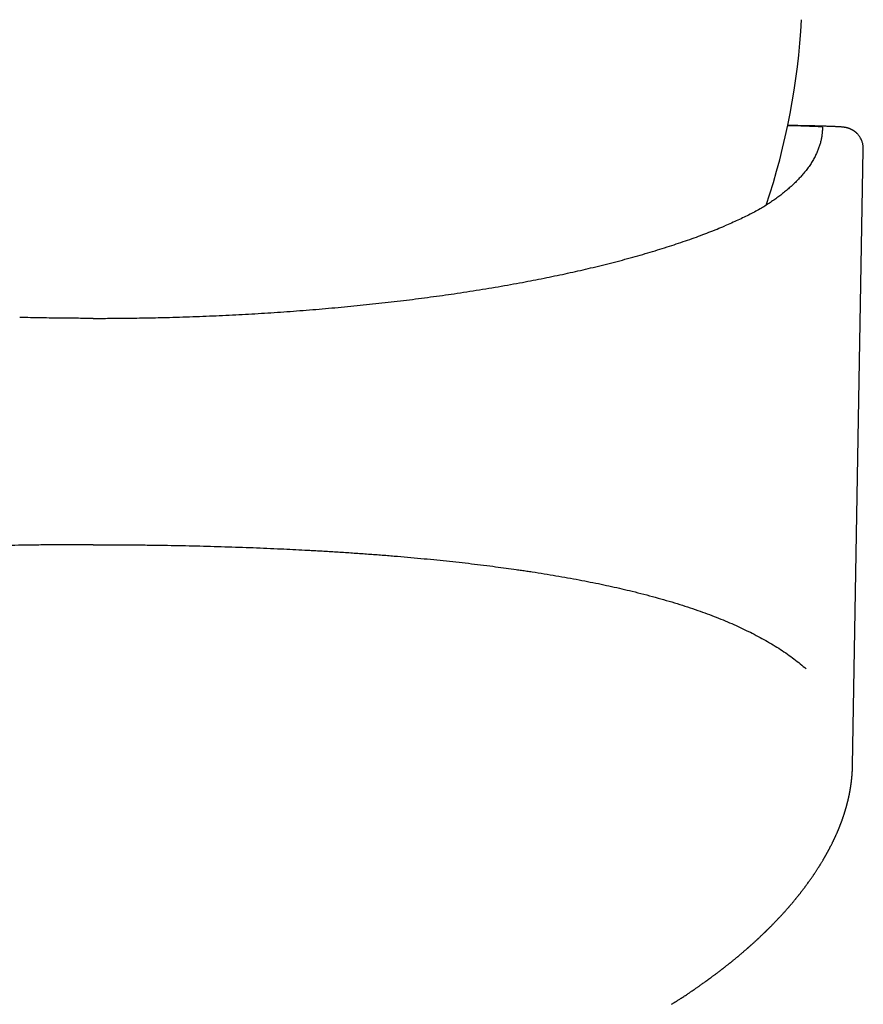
# Model space of a CAD drawing. Header units: millimetres. Extents: x 8 to 612, y 12 to 565.
# Tile 5 of 11: x 317 to 349, y 222 to 259. Entities that reach past the tile are written whole.
import ezdxf

# ---------------------------------------------------------------- set-up
doc = ezdxf.new("R2010")
doc.units = ezdxf.units.MM

msp = doc.modelspace()

# ---------------------------------------------------------------- linework, layer by layer
at = {"color": 7, "linetype": 'Continuous', "lineweight": 30}
for p, q in [((348.135, 230.777), (348.54, 253.998)), ((348.132, 230.781), (348.132, 230.777))]:
    msp.add_line(p, q, dxfattribs=at)
for centre, radius, start, end in [((319.5, 260.353), 26.75, 341.5933, 356.8927), ((345.756, 240.666), 14.232, 84.9907, 90.2741)]:
    msp.add_arc(centre, radius, start, end, dxfattribs=at)
for points, knots in [([(348.205, 254.695), (348.196, 254.701), (348.179, 254.712), (348.155, 254.728), (348.131, 254.742), (348.108, 254.754), (348.086, 254.765), (348.064, 254.775), (348.044, 254.784), (348.025, 254.792), (348.006, 254.799), (347.988, 254.805), (347.97, 254.811), (347.953, 254.816), (347.937, 254.82), (347.921, 254.824), (347.905, 254.828), (347.889, 254.832), (347.873, 254.835), (347.857, 254.838), (347.841, 254.84), (347.824, 254.843), (347.805, 254.845), (347.784, 254.848), (347.757, 254.851), (347.725, 254.854), (347.688, 254.857), (347.65, 254.859), (347.611, 254.862), (347.57, 254.864), (347.527, 254.866), (347.482, 254.868), (347.436, 254.871), (347.388, 254.872), (347.338, 254.874), (347.285, 254.876), (347.23, 254.878), (347.174, 254.88), (347.114, 254.882), (347.053, 254.884), (346.988, 254.886), (346.922, 254.887), (346.853, 254.889), (346.782, 254.891), (346.708, 254.893), (346.632, 254.895), (346.553, 254.896), (346.472, 254.898), (346.389, 254.9), (346.303, 254.902), (346.214, 254.903), (346.123, 254.905), (346.03, 254.907), (345.935, 254.909), (345.836, 254.91), (345.755, 254.912), (345.705, 254.912), (345.69, 254.913)], [0, 0, 0, 0, 0.003586, 0.007101, 0.010586, 0.014065, 0.017565, 0.021115, 0.02475, 0.02851, 0.032438, 0.036583, 0.040995, 0.045736, 0.050872, 0.056484, 0.062665, 0.069532, 0.077229, 0.08594, 0.095914, 0.107497, 0.121207, 0.137899, 0.159211, 0.189326, 0.222785, 0.253215, 0.281618, 0.311769, 0.340458, 0.368261, 0.395497, 0.422343, 0.448908, 0.475261, 0.501453, 0.527517, 0.553479, 0.579358, 0.60517, 0.630926, 0.656635, 0.682303, 0.707938, 0.733543, 0.759124, 0.784683, 0.810222, 0.835745, 0.861253, 0.886748, 0.912232, 0.937705, 0.963169, 0.988625, 1, 1, 1, 1]), ([(346.998, 254.831), (346.997, 254.83), (346.997, 254.828), (346.997, 254.826), (346.997, 254.825)], [0, 0, 0, 0, 0.559673, 1, 1, 1, 1]), ([(346.997, 254.825), (346.997, 254.823), (346.997, 254.821), (346.997, 254.818), (346.998, 254.817)], [0, 0, 0, 0, 0.5596234, 1, 1, 1, 1]), ([(346.999, 254.844), (346.999, 254.843), (346.999, 254.842), (346.998, 254.834), (346.998, 254.831)], [0, 0, 0, 0, 0.559352, 1, 1, 1, 1]), ([(346.998, 254.817), (346.998, 254.81), (346.999, 254.798), (346.999, 254.78), (346.999, 254.772)], [0, 0, 0, 0, 0.5592756, 1, 1, 1, 1]), ([(346.999, 254.772), (346.997, 254.727), (346.992, 254.635), (346.974, 254.498), (346.949, 254.361), (346.914, 254.225), (346.871, 254.088), (346.819, 253.952), (346.756, 253.811), (346.682, 253.666), (346.595, 253.517), (346.496, 253.368), (346.387, 253.22), (346.274, 253.081), (346.158, 252.95), (346.042, 252.828), (345.919, 252.707), (345.787, 252.586), (345.648, 252.465), (345.503, 252.348), (345.355, 252.234), (345.202, 252.122), (345.042, 252.011), (344.875, 251.901), (344.758, 251.828), (344.7, 251.792)], [0, 0, 0, 0, 0.044779, 0.089535, 0.134274, 0.179019, 0.223787, 0.268575, 0.313368, 0.362642, 0.411919, 0.461198, 0.51048, 0.559765, 0.600839, 0.641915, 0.682997, 0.724086, 0.765173, 0.806261, 0.845004, 0.883749, 0.922497, 0.961247, 1, 1, 1, 1]), ([(348.54, 254.001), (348.54, 254.008), (348.541, 254.021), (348.541, 254.036), (348.54, 254.048), (348.54, 254.057), (348.54, 254.064), (348.54, 254.071), (348.539, 254.081), (348.539, 254.094), (348.537, 254.11), (348.535, 254.132), (348.531, 254.165), (348.523, 254.208), (348.511, 254.258), (348.494, 254.312), (348.471, 254.37), (348.442, 254.428), (348.407, 254.486), (348.37, 254.537), (348.335, 254.578), (348.304, 254.61), (348.279, 254.634), (348.258, 254.652), (348.241, 254.667), (348.227, 254.678), (348.215, 254.687), (348.208, 254.692), (348.205, 254.694)], [0, 0, 0, 0, 0.051396, 0.093618, 0.12646, 0.149772, 0.163739, 0.174588, 0.190358, 0.206239, 0.223807, 0.244335, 0.283682, 0.331345, 0.387524, 0.451504, 0.515168, 0.591391, 0.663897, 0.732685, 0.79776, 0.838959, 0.87644, 0.910148, 0.933552, 0.955916, 0.97785, 1, 1, 1, 1]), ([(344.7, 251.792), (344.63, 251.753), (344.492, 251.677), (344.273, 251.563), (344.048, 251.451), (343.814, 251.341), (343.573, 251.232), (343.405, 251.16), (343.321, 251.125)], [0, 0, 0, 0, 0.168068, 0.335484, 0.502315, 0.668632, 0.834503, 1, 1, 1, 1]), ([(322.264, 247.671), (322.431, 247.675), (322.765, 247.685), (323.266, 247.702), (323.765, 247.721), (324.262, 247.742), (324.755, 247.766), (325.244, 247.792), (325.728, 247.82), (326.21, 247.85), (326.693, 247.883), (327.177, 247.918), (327.662, 247.956), (328.144, 247.996), (328.623, 248.038), (329.1, 248.083), (329.573, 248.13), (330.043, 248.179), (330.51, 248.23), (330.973, 248.284), (331.432, 248.339), (331.888, 248.397), (332.339, 248.458), (332.787, 248.52), (333.245, 248.586), (333.712, 248.657), (334.189, 248.733), (334.66, 248.811), (335.125, 248.892), (335.571, 248.973), (335.996, 249.053), (336.403, 249.132), (336.804, 249.214), (337.2, 249.297), (337.59, 249.383), (337.974, 249.47), (338.365, 249.562), (338.761, 249.658), (339.163, 249.76), (339.557, 249.864), (339.943, 249.97), (340.321, 250.078), (340.691, 250.188), (341.053, 250.3), (341.406, 250.414), (341.751, 250.53), (342.085, 250.646), (342.409, 250.764), (342.722, 250.883), (343.027, 251.003), (343.223, 251.084), (343.321, 251.125)], [0, 0, 0, 0, 0.019669, 0.039338, 0.059007, 0.078676, 0.098345, 0.117663, 0.136981, 0.156299, 0.175616, 0.195329, 0.215041, 0.234753, 0.254465, 0.274177, 0.293889, 0.313601, 0.333312, 0.353024, 0.372736, 0.392448, 0.41216, 0.431872, 0.451584, 0.473267, 0.49495, 0.516634, 0.538317, 0.56, 0.579712, 0.599424, 0.619136, 0.638849, 0.658561, 0.678273, 0.697985, 0.719668, 0.741351, 0.763034, 0.784717, 0.806401, 0.828084, 0.849767, 0.87145, 0.893133, 0.914816, 0.936112, 0.957408, 0.978704, 1, 1, 1, 1]), ([(319.5, 247.637), (319.394, 247.637), (319.186, 247.637), (318.875, 247.638), (318.567, 247.64), (318.258, 247.643), (317.917, 247.648), (317.544, 247.654), (317.14, 247.661), (316.871, 247.668), (316.736, 247.671)], [0, 0, 0, 0, 0.114685, 0.225848, 0.337146, 0.448638, 0.560509, 0.707007, 0.853504, 1, 1, 1, 1]), ([(319.5, 247.637), (319.606, 247.637), (319.814, 247.637), (320.125, 247.638), (320.433, 247.64), (320.742, 247.643), (321.083, 247.648), (321.456, 247.654), (321.86, 247.661), (322.129, 247.668), (322.264, 247.671)], [0, 0, 0, 0, 0.1146848, 0.225848, 0.3371455, 0.4486385, 0.5605088, 0.7070074, 0.853504, 1, 1, 1, 1]), ([(319.5, 239.1), (319.312, 239.1), (318.935, 239.099), (318.372, 239.096), (317.81, 239.092), (317.25, 239.085), (316.697, 239.077), (316.148, 239.066), (315.606, 239.054), (315.067, 239.04), (314.497, 239.024), (313.896, 239.004), (313.266, 238.98), (312.642, 238.954), (312.023, 238.925), (311.409, 238.893), (310.93, 238.867), (310.583, 238.846), (310.365, 238.833), (310.148, 238.819), (309.932, 238.805), (309.718, 238.79), (309.504, 238.776), (309.168, 238.752), (308.712, 238.718), (308.161, 238.674), (307.639, 238.629), (307.143, 238.584), (306.654, 238.537), (306.142, 238.485), (305.609, 238.427), (305.055, 238.363), (304.512, 238.296), (303.98, 238.226), (303.459, 238.153), (303.056, 238.093), (302.765, 238.048), (302.583, 238.019), (302.403, 237.99), (302.223, 237.96), (302.046, 237.93), (301.869, 237.9), (301.592, 237.851), (301.218, 237.783), (300.769, 237.696), (300.346, 237.609), (299.948, 237.523), (299.558, 237.435), (299.153, 237.339), (298.734, 237.233), (298.303, 237.118), (297.884, 237), (297.478, 236.877), (297.084, 236.752), (296.719, 236.628), (296.382, 236.507), (296.07, 236.39), (295.767, 236.269), (295.471, 236.144), (295.186, 236.018), (294.91, 235.889), (294.644, 235.758), (294.387, 235.623), (294.122, 235.477), (293.852, 235.319), (293.579, 235.147), (293.319, 234.971), (293.071, 234.79), (292.834, 234.605), (292.688, 234.479), (292.615, 234.416)], [0, 0, 0, 0, 0.015984, 0.031927, 0.047829, 0.063691, 0.079511, 0.09501, 0.110469, 0.12589, 0.141273, 0.159535, 0.177743, 0.195898, 0.213999, 0.232047, 0.250042, 0.256558, 0.26306, 0.269551, 0.276029, 0.282494, 0.288947, 0.295387, 0.313033, 0.330586, 0.346178, 0.361696, 0.37714, 0.39251, 0.410712, 0.42881, 0.446804, 0.464696, 0.482485, 0.500173, 0.506587, 0.512994, 0.519393, 0.525785, 0.532169, 0.538546, 0.544915, 0.562391, 0.579812, 0.595319, 0.610783, 0.626204, 0.641582, 0.659833, 0.678025, 0.696159, 0.714234, 0.732252, 0.750214, 0.765685, 0.781181, 0.7967, 0.812245, 0.827815, 0.843132, 0.858475, 0.873843, 0.889238, 0.9076, 0.926, 0.944439, 0.962919, 0.981439, 1, 1, 1, 1]), ([(319.5, 239.1), (319.688, 239.1), (320.065, 239.099), (320.628, 239.096), (321.19, 239.092), (321.749, 239.085), (322.303, 239.077), (322.852, 239.066), (323.394, 239.054), (323.933, 239.04), (324.469, 239.025), (325.003, 239.007), (325.533, 238.988), (326.059, 238.967), (326.561, 238.944), (327.038, 238.922), (327.381, 238.904), (327.61, 238.892), (327.728, 238.885), (327.846, 238.879), (327.964, 238.872), (328.081, 238.866), (328.342, 238.851), (328.743, 238.826), (329.282, 238.791), (329.814, 238.753), (330.34, 238.714), (330.856, 238.672), (331.361, 238.629), (331.857, 238.584), (332.346, 238.537), (332.827, 238.488), (333.301, 238.437), (333.769, 238.383), (334.228, 238.328), (334.662, 238.273), (335.072, 238.218), (335.363, 238.178), (335.557, 238.15), (335.657, 238.135), (335.756, 238.121), (335.855, 238.106), (335.954, 238.091), (336.172, 238.058), (336.508, 238.005), (336.955, 237.931), (337.394, 237.854), (337.825, 237.774), (338.245, 237.693), (338.654, 237.609), (339.052, 237.523), (339.441, 237.435), (339.847, 237.339), (340.266, 237.233), (340.697, 237.118), (341.116, 237), (341.522, 236.877), (341.916, 236.752), (342.294, 236.624), (342.655, 236.494), (343.001, 236.362), (343.338, 236.226), (343.664, 236.086), (343.979, 235.942), (344.284, 235.794), (344.579, 235.642), (344.867, 235.484), (345.148, 235.319), (345.421, 235.147), (345.681, 234.971), (345.929, 234.79), (346.166, 234.605), (346.312, 234.479), (346.385, 234.416)], [0, 0, 0, 0, 0.015984, 0.031927, 0.047829, 0.06369, 0.07951, 0.095008, 0.110468, 0.125889, 0.141271, 0.156615, 0.171921, 0.187189, 0.20242, 0.215791, 0.229134, 0.232624, 0.236111, 0.239597, 0.243081, 0.246563, 0.250043, 0.266307, 0.282493, 0.298601, 0.314631, 0.330584, 0.346176, 0.361694, 0.377138, 0.392508, 0.407805, 0.423028, 0.438178, 0.453256, 0.466465, 0.479618, 0.483053, 0.486485, 0.489913, 0.493337, 0.496758, 0.500174, 0.516195, 0.532169, 0.548095, 0.563976, 0.57981, 0.595318, 0.610781, 0.626202, 0.64158, 0.659832, 0.678024, 0.696158, 0.714234, 0.732252, 0.750215, 0.767483, 0.784781, 0.80211, 0.81947, 0.836862, 0.854287, 0.871745, 0.889237, 0.907599, 0.925999, 0.944438, 0.962918, 0.981438, 1, 1, 1, 1]), ([(341.315, 221.762), (341.33, 221.771), (341.357, 221.789), (341.395, 221.813), (341.426, 221.833), (341.451, 221.848), (341.471, 221.861), (341.489, 221.873), (341.508, 221.885), (341.536, 221.903), (341.574, 221.928), (341.625, 221.96), (341.68, 221.997), (341.74, 222.036), (341.804, 222.078), (341.862, 222.116), (341.914, 222.151), (341.96, 222.182), (342.006, 222.213), (342.048, 222.242), (342.084, 222.266), (342.111, 222.284), (342.132, 222.299), (342.152, 222.313), (342.174, 222.328), (342.201, 222.347), (342.234, 222.369), (342.272, 222.396), (342.312, 222.423), (342.351, 222.451), (342.413, 222.495), (342.497, 222.554), (342.575, 222.61), (342.626, 222.647), (342.651, 222.665), (342.676, 222.683), (342.7, 222.7), (342.722, 222.716), (342.741, 222.731), (342.758, 222.742), (342.771, 222.752), (342.783, 222.761), (342.798, 222.772), (342.819, 222.788), (342.847, 222.808), (342.88, 222.833), (342.917, 222.86), (342.957, 222.89), (342.999, 222.922), (343.042, 222.954), (343.087, 222.988), (343.13, 223.021), (343.172, 223.053), (343.206, 223.08), (343.234, 223.102), (343.254, 223.117), (343.271, 223.13), (343.286, 223.142), (343.3, 223.153), (343.318, 223.167), (343.342, 223.186), (343.373, 223.21), (343.407, 223.237), (343.469, 223.287), (343.534, 223.338), (343.599, 223.391), (343.638, 223.423), (343.675, 223.453), (343.708, 223.48), (343.738, 223.505), (343.766, 223.528), (343.792, 223.549), (343.818, 223.571), (343.846, 223.595), (343.878, 223.621), (343.913, 223.651), (343.95, 223.682), (343.987, 223.714), (344.024, 223.745), (344.058, 223.775), (344.091, 223.803), (344.122, 223.83), (344.15, 223.854), (344.173, 223.875), (344.191, 223.89), (344.205, 223.903), (344.219, 223.915), (344.235, 223.929), (344.254, 223.946), (344.275, 223.965), (344.315, 224.001), (344.373, 224.053), (344.431, 224.105), (344.471, 224.142), (344.492, 224.161), (344.509, 224.177), (344.524, 224.19), (344.536, 224.201), (344.547, 224.211), (344.559, 224.223), (344.575, 224.237), (344.593, 224.254), (344.618, 224.278), (344.648, 224.306), (344.684, 224.34), (344.718, 224.373), (344.752, 224.404), (344.78, 224.432), (344.805, 224.456), (344.825, 224.476), (344.843, 224.493), (344.858, 224.507), (344.87, 224.519), (344.879, 224.528), (344.889, 224.537), (344.9, 224.548), (344.914, 224.562), (344.931, 224.579), (344.956, 224.604), (344.988, 224.635), (345.027, 224.674), (345.066, 224.713), (345.105, 224.753), (345.145, 224.794), (345.186, 224.836), (345.228, 224.88), (345.265, 224.918), (345.297, 224.951), (345.325, 224.982), (345.356, 225.015), (345.392, 225.053), (345.432, 225.095), (345.474, 225.141), (345.515, 225.186), (345.553, 225.228), (345.588, 225.267), (345.619, 225.302), (345.648, 225.334), (345.674, 225.364), (345.698, 225.392), (345.718, 225.414), (345.734, 225.432), (345.747, 225.448), (345.762, 225.465), (345.778, 225.484), (345.8, 225.509), (345.826, 225.54), (345.857, 225.576), (345.889, 225.614), (345.921, 225.652), (345.951, 225.689), (345.978, 225.722), (346.003, 225.753), (346.027, 225.782), (346.051, 225.811), (346.073, 225.839), (346.094, 225.865), (346.115, 225.891), (346.135, 225.917), (346.157, 225.945), (346.18, 225.974), (346.204, 226.004), (346.228, 226.035), (346.251, 226.066), (346.277, 226.099), (346.304, 226.135), (346.33, 226.17), (346.354, 226.202), (346.378, 226.233), (346.401, 226.266), (346.427, 226.301), (346.458, 226.343), (346.492, 226.391), (346.53, 226.443), (346.566, 226.495), (346.597, 226.54), (346.624, 226.579), (346.647, 226.612), (346.667, 226.642), (346.686, 226.67), (346.705, 226.699), (346.727, 226.732), (346.752, 226.769), (346.778, 226.81), (346.805, 226.851), (346.83, 226.89), (346.852, 226.924), (346.871, 226.955), (346.89, 226.985), (346.909, 227.016), (346.93, 227.049), (346.953, 227.086), (346.977, 227.126), (347.001, 227.166), (347.023, 227.203), (347.04, 227.232), (347.054, 227.256), (347.064, 227.274), (347.075, 227.291), (347.085, 227.309), (347.096, 227.328), (347.107, 227.348), (347.119, 227.37), (347.132, 227.392), (347.144, 227.414), (347.157, 227.437), (347.171, 227.461), (347.184, 227.486), (347.197, 227.509), (347.208, 227.53), (347.218, 227.548), (347.225, 227.562), (347.232, 227.574), (347.238, 227.586), (347.245, 227.599), (347.253, 227.613), (347.262, 227.63), (347.273, 227.651), (347.285, 227.675), (347.297, 227.699), (347.315, 227.732), (347.336, 227.774), (347.362, 227.825), (347.382, 227.867), (347.399, 227.902), (347.414, 227.932), (347.427, 227.96), (347.439, 227.985), (347.449, 228.005), (347.457, 228.024), (347.465, 228.04), (347.472, 228.054), (347.478, 228.068), (347.485, 228.082), (347.492, 228.099), (347.501, 228.118), (347.51, 228.138), (347.521, 228.163), (347.534, 228.193), (347.549, 228.225), (347.56, 228.252), (347.569, 228.273), (347.577, 228.29), (347.585, 228.31), (347.595, 228.334), (347.607, 228.362), (347.619, 228.391), (347.629, 228.415), (347.638, 228.437), (347.648, 228.462), (347.66, 228.493), (347.674, 228.528), (347.685, 228.558), (347.695, 228.584), (347.704, 228.608), (347.714, 228.634), (347.724, 228.661), (347.734, 228.688), (347.744, 228.715), (347.754, 228.742), (347.762, 228.767), (347.769, 228.787), (347.774, 228.802), (347.779, 228.816), (347.784, 228.831), (347.791, 228.851), (347.8, 228.876), (347.809, 228.905), (347.819, 228.934), (347.828, 228.962), (347.837, 228.992), (347.846, 229.02), (347.853, 229.044), (347.86, 229.064), (347.865, 229.082), (347.869, 229.097), (347.873, 229.111), (347.878, 229.125), (347.882, 229.141), (347.887, 229.158), (347.892, 229.176), (347.897, 229.193), (347.901, 229.209), (347.905, 229.223), (347.909, 229.237), (347.914, 229.254), (347.919, 229.273), (347.925, 229.295), (347.931, 229.319), (347.937, 229.343), (347.943, 229.365), (347.948, 229.385), (347.953, 229.405), (347.958, 229.426), (347.964, 229.449), (347.97, 229.474), (347.976, 229.5), (347.982, 229.526), (347.987, 229.551), (347.993, 229.574), (347.998, 229.601), (348.005, 229.63), (348.011, 229.662), (348.018, 229.693), (348.024, 229.724), (348.029, 229.755), (348.035, 229.786), (348.041, 229.819), (348.048, 229.854), (348.054, 229.892), (348.06, 229.93), (348.066, 229.971), (348.073, 230.013), (348.079, 230.057), (348.084, 230.095), (348.088, 230.126), (348.092, 230.153), (348.095, 230.178), (348.097, 230.202), (348.1, 230.223), (348.102, 230.245), (348.105, 230.268), (348.107, 230.294), (348.11, 230.321), (348.112, 230.349), (348.115, 230.378), (348.117, 230.408), (348.119, 230.436), (348.122, 230.464), (348.123, 230.491), (348.125, 230.516), (348.126, 230.538), (348.127, 230.555), (348.128, 230.569), (348.128, 230.579), (348.129, 230.589), (348.129, 230.599), (348.13, 230.609), (348.13, 230.621), (348.131, 230.638), (348.132, 230.66), (348.133, 230.686), (348.134, 230.718), (348.134, 230.75), (348.135, 230.771), (348.135, 230.781)], [0, 0, 0, 0, 0.003493, 0.006476, 0.008948, 0.010908, 0.012356, 0.013752, 0.015243, 0.016866, 0.02039, 0.02441, 0.028926, 0.033823, 0.038951, 0.044307, 0.047968, 0.051729, 0.055589, 0.059476, 0.062145, 0.064389, 0.066207, 0.067598, 0.069351, 0.071621, 0.074409, 0.077691, 0.081079, 0.084442, 0.087782, 0.096843, 0.105833, 0.107971, 0.110111, 0.112252, 0.114394, 0.116369, 0.118016, 0.119537, 0.120604, 0.121476, 0.122689, 0.124599, 0.127017, 0.129941, 0.133369, 0.136965, 0.140483, 0.144602, 0.14861, 0.152506, 0.156291, 0.159916, 0.162007, 0.163831, 0.165387, 0.166676, 0.167846, 0.16927, 0.171639, 0.174508, 0.177804, 0.18117, 0.191897, 0.195783, 0.19958, 0.203069, 0.206246, 0.209111, 0.211713, 0.214214, 0.216646, 0.219345, 0.222428, 0.225831, 0.229494, 0.233212, 0.236978, 0.240212, 0.243481, 0.246723, 0.24955, 0.251894, 0.253755, 0.25492, 0.256256, 0.257875, 0.259777, 0.261963, 0.264402, 0.271999, 0.279869, 0.282338, 0.284509, 0.286353, 0.28787, 0.289079, 0.290048, 0.29136, 0.293014, 0.295009, 0.297094, 0.30099, 0.304619, 0.308592, 0.312186, 0.315403, 0.317955, 0.320197, 0.322129, 0.323752, 0.325065, 0.326079, 0.326929, 0.328137, 0.329702, 0.331624, 0.333838, 0.338132, 0.342253, 0.346933, 0.351377, 0.355595, 0.360662, 0.365502, 0.370416, 0.373447, 0.376788, 0.380476, 0.384511, 0.38959, 0.394707, 0.39981, 0.404535, 0.408808, 0.41263, 0.416242, 0.419552, 0.422601, 0.425387, 0.427004, 0.428645, 0.430526, 0.43265, 0.435001, 0.438767, 0.442833, 0.447173, 0.451406, 0.455408, 0.45918, 0.462352, 0.465558, 0.468798, 0.471925, 0.474804, 0.477485, 0.480403, 0.483374, 0.486628, 0.490032, 0.493418, 0.496784, 0.500131, 0.50441, 0.508312, 0.511778, 0.514993, 0.518521, 0.522381, 0.526445, 0.532316, 0.538075, 0.543561, 0.549101, 0.552853, 0.55642, 0.559684, 0.56265, 0.565692, 0.569032, 0.573286, 0.577756, 0.582395, 0.586799, 0.590273, 0.593576, 0.596766, 0.600014, 0.603593, 0.60749, 0.61204, 0.616378, 0.620435, 0.624082, 0.62601, 0.627933, 0.629858, 0.631785, 0.633718, 0.635871, 0.638365, 0.640566, 0.642977, 0.645543, 0.648147, 0.650789, 0.653412, 0.655727, 0.657525, 0.659034, 0.660262, 0.661485, 0.662853, 0.664367, 0.666027, 0.668545, 0.67114, 0.673669, 0.676132, 0.681754, 0.687176, 0.692421, 0.695298, 0.698443, 0.701971, 0.704229, 0.70648, 0.70847, 0.710194, 0.711678, 0.713001, 0.714549, 0.716351, 0.718394, 0.720526, 0.722708, 0.726444, 0.730054, 0.733231, 0.734905, 0.736702, 0.738779, 0.741136, 0.74461, 0.747644, 0.750229, 0.752398, 0.754536, 0.758276, 0.76219, 0.765754, 0.76788, 0.770466, 0.773415, 0.776177, 0.779021, 0.781779, 0.784749, 0.787797, 0.789533, 0.791113, 0.792539, 0.794007, 0.795755, 0.79887, 0.802074, 0.805023, 0.807919, 0.811041, 0.814392, 0.816738, 0.818872, 0.820729, 0.822309, 0.823637, 0.825063, 0.826735, 0.828652, 0.830616, 0.832433, 0.834063, 0.835505, 0.836936, 0.83866, 0.84068, 0.842923, 0.84566, 0.848217, 0.850575, 0.852713, 0.854662, 0.856828, 0.859334, 0.861928, 0.86478, 0.867559, 0.870168, 0.872605, 0.874872, 0.878532, 0.881928, 0.885117, 0.888293, 0.891519, 0.894886, 0.898204, 0.901968, 0.906109, 0.910167, 0.914054, 0.918904, 0.923522, 0.927882, 0.930875, 0.933614, 0.936254, 0.938905, 0.940995, 0.943139, 0.945626, 0.948507, 0.951259, 0.954242, 0.957323, 0.960496, 0.963597, 0.966422, 0.969396, 0.971986, 0.974225, 0.976329, 0.977487, 0.978612, 0.979705, 0.980766, 0.981815, 0.983149, 0.984868, 0.987203, 0.990006, 0.993274, 0.99701, 1, 1, 1, 1])]:
    msp.add_open_spline(points, degree=3, knots=knots, dxfattribs=at)

doc.saveas('drawing.dxf')
